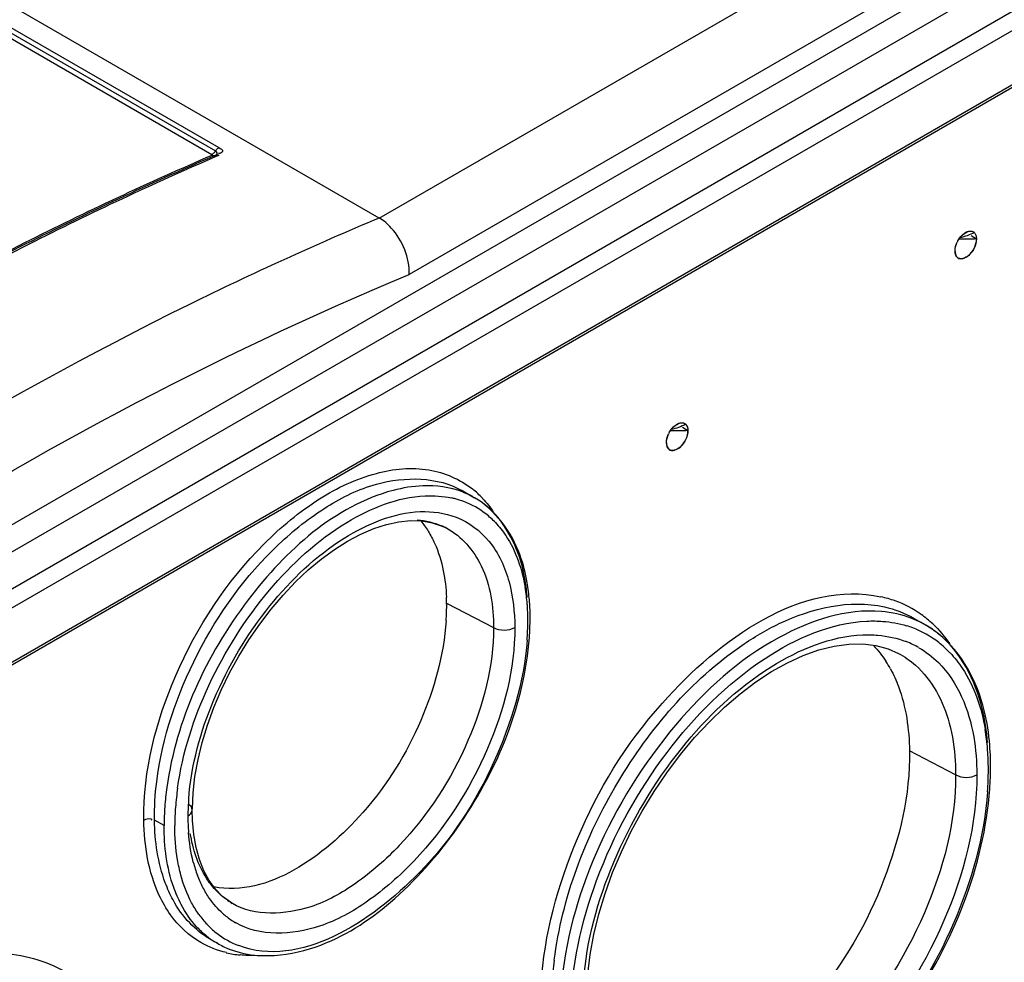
# Model space of a CAD drawing. Header units: inches. Extents: x 0 to 117, y 0 to 83.
# Tile 38 of 75: x 104.74 to 106.02, y 23.12 to 24.35. Entities that reach past the tile are written whole.
import ezdxf

# ---------------------------------------------------------------- set-up
doc = ezdxf.new("R2010")
doc.units = ezdxf.units.IN
doc.header["$LTSCALE"] = 6.431102
doc.header["$MEASUREMENT"] = 0
doc.layers.get('0').update_dxf_attribs({"linetype": 'CONTINUOUS'})

msp = doc.modelspace()

# ---------------------------------------------------------------- linework, layer by layer
at = {"color": 7, "linetype": 'CONTINUOUS'}
for p, q in [((105.2082, 24.0907), (97.2018, 28.7131)), ((99.0746, 27.6031), (104.9996, 24.1824)), ((99.0654, 27.5943), (104.9905, 24.1736)), ((99.07, 27.5987), (104.9951, 24.178)), ((105.2082, 24.0907), (106.863, 25.046)), ((106.9054, 24.9749), (105.2472, 24.0175)), ((104.1715, 23.2858), (107.0704, 24.9596)), ((104.1691, 23.2595), (107.0735, 24.9364)), ((106.9064, 24.948), (104.2625, 23.4216)), ((104.1505, 23.3216), (106.9225, 24.9221)), ((107.0961, 24.875), (104.1403, 23.1685)), ((107.0984, 24.8798), (104.142, 23.1729)), ((104.9951, 24.1723), (104.9917, 24.1708)), ((104.9963, 24.173), (104.9958, 24.1728)), ((104.9971, 24.1712), (104.9958, 24.1707)), ((104.9997, 24.1723), (104.9971, 24.1712)), ((105.9687, 24.0704), (105.9706, 24.0717)), ((105.9706, 24.0717), (105.9695, 24.0711)), ((105.9779, 24.0679), (105.985, 24.0638)), ((105.9847, 24.0666), (105.985, 24.0638)), ((105.959, 24.0586), (105.9596, 24.0586)), ((105.9625, 24.0639), (105.9724, 24.0637)), ((105.9724, 24.0637), (105.9824, 24.0638)), ((105.9588, 24.0412), (105.9596, 24.0401)), ((105.9596, 24.0401), (105.9606, 24.0392)), ((105.5933, 23.821), (105.5952, 23.8223)), ((105.5952, 23.8223), (105.5942, 23.8217)), ((105.5837, 23.8092), (105.5842, 23.8092)), ((105.5872, 23.8145), (105.5971, 23.8143)), ((105.5971, 23.8143), (105.607, 23.8144)), ((105.6025, 23.8185), (105.6097, 23.8144)), ((105.6094, 23.8172), (105.6097, 23.8144)), ((105.5834, 23.7918), (105.5843, 23.7907)), ((105.5843, 23.7907), (105.5852, 23.7898)), ((105.3168, 23.7358), (105.3323, 23.7269)), ((105.2899, 23.6901), (105.296, 23.6872)), ((105.2959, 23.6872), (105.296, 23.6872)), ((105.2958, 23.5897), (105.3569, 23.558)), ((105.9041, 23.5698), (105.919, 23.5611)), ((105.8834, 23.5244), (105.8834, 23.5244)), ((105.9579, 23.3664), (105.8979, 23.3975)), ((104.966, 23.3431), (104.9685, 23.3643)), ((104.9651, 23.3228), (104.966, 23.3431)), ((104.965, 23.3207), (104.9651, 23.3228)), ((104.9654, 23.3068), (104.965, 23.3207)), ((104.9283, 23.3004), (104.9158, 23.3076)), ((104.967, 23.2888), (104.9654, 23.3068)), ((105.0171, 23.1991), (105.0171, 23.1992)), ((104.9882, 23.1527), (104.9976, 23.1473))]:
    msp.add_line(p, q, dxfattribs=at)
for points in [[(104.9946, 24.1773), (104.9955, 24.1786), (104.9959, 24.1792), (104.9964, 24.1798), (104.9969, 24.1804), (104.9974, 24.1809), (104.998, 24.1814), (104.9985, 24.1817), (104.9991, 24.1821), (104.9996, 24.1824)], [(104.9905, 24.1736), (104.9907, 24.1734), (104.9908, 24.1733), (104.9909, 24.1731), (104.991, 24.173), (104.991, 24.1728), (104.9909, 24.1726), (104.9908, 24.1725), (104.9907, 24.1724), (104.9904, 24.1722)], [(104.9943, 24.1718), (104.9942, 24.1718), (104.9937, 24.1716), (104.9932, 24.1715), (104.9927, 24.1715), (104.9921, 24.1716), (104.9916, 24.1717), (104.991, 24.172), (104.9904, 24.1722)], [(104.9905, 24.1736), (104.991, 24.1738), (104.9916, 24.1742), (104.9921, 24.1746), (104.9927, 24.175), (104.9932, 24.1755), (104.9937, 24.1761), (104.9942, 24.1767), (104.9946, 24.1773)], [(104.9958, 24.1728), (104.9959, 24.1728), (104.9964, 24.1729), (104.9969, 24.173), (104.9974, 24.173), (104.998, 24.173), (104.9985, 24.1728), (104.9991, 24.1726), (104.9997, 24.1723)], [(104.9685, 23.3643), (104.9725, 23.3862), (104.9779, 23.4085), (104.9848, 23.4312), (104.9931, 23.4539), (105.0027, 23.4766), (105.0135, 23.4989), (105.0255, 23.5209), (105.0386, 23.5421), (105.0527, 23.5626), (105.0675, 23.582), (105.0831, 23.6003), (105.0993, 23.6174), (105.1159, 23.633), (105.1328, 23.6471), (105.1499, 23.6596), (105.1671, 23.6705), (105.1842, 23.6796), (105.201, 23.6868), (105.2175, 23.6922), (105.2335, 23.6956), (105.2488, 23.6972), (105.2634, 23.6967)], [(105.2634, 23.6967), (105.2771, 23.6944), (105.2899, 23.6901)], [(105.4797, 23.1071), (105.4827, 23.1325), (105.4875, 23.1585), (105.4939, 23.1852), (105.5021, 23.2122), (105.5118, 23.2392), (105.5232, 23.2662), (105.536, 23.293), (105.5502, 23.3192), (105.5657, 23.3446), (105.5823, 23.3692), (105.5999, 23.3927), (105.6184, 23.4148), (105.6377, 23.4355), (105.6574, 23.4545), (105.6775, 23.4718), (105.6979, 23.4872), (105.7185, 23.5008), (105.7391, 23.5123), (105.7596, 23.5217), (105.7799, 23.529), (105.7999, 23.534), (105.819, 23.5365), (105.8372, 23.5367), (105.8543, 23.5346), (105.8702, 23.5302), (105.8834, 23.5244)], [(104.9744, 23.2561), (104.97, 23.2719), (104.967, 23.2888)], [(104.9953, 23.2177), (104.9871, 23.2288), (104.9802, 23.2416), (104.9744, 23.2561)], [(105.0171, 23.1991), (105.0147, 23.2007), (105.0044, 23.2083), (104.9953, 23.2177)]]:
    msp.add_lwpolyline(points, dxfattribs=at)
for centre, radius, start, end in [((105.9774, 24.0668), 0.00695, 45.1568, 60.9834), ((105.9899, 24.0449), 0.0332, 154.8617, 155.763), ((105.9902, 24.0451), 0.0334, 151.4641, 154.8617), ((106.0075, 22.7443), 1.3197, 90.9779, 91.0922), ((105.955, 24.0642), 0.0297, 316.1864, 321.7504), ((105.602, 23.8174), 0.00695, 45.1568, 60.9834), ((105.6146, 23.7955), 0.0332, 154.8617, 155.763), ((105.6148, 23.7957), 0.0334, 151.4641, 154.8617), ((105.6322, 22.4949), 1.3197, 90.9779, 91.0922), ((105.5796, 23.8148), 0.0297, 316.1864, 321.7504), ((105.2758, 23.6288), 0.1131, 64.0136, 68.995), ((105.2507, 23.6394), 0.1264, 43.2869, 51.4849), ((105.2771, 23.6116), 0.1178, 75.1883, 77.6289), ((105.2781, 23.6155), 0.1137, 69.3043, 75.2038), ((105.2798, 23.62), 0.1089, 51.9858, 69.2987), ((105.2766, 23.6305), 0.1113, 59.9996, 64.0063), ((105.2765, 23.6159), 0.1142, 43.4846, 51.9488), ((105.2521, 23.6046), 0.0935, 62.0849, 66.2615), ((105.1439, 23.5768), 0.2576, 4.4864, 9.4352), ((105.1482, 23.5684), 0.2533, 4.5765, 9.4761), ((105.1459, 23.5729), 0.2584, 4.609, 9.6812), ((105.0391, 23.5859), 0.2568, 0.8445, 2.5975), ((105.1127, 23.5701), 0.2918, 0.744, 4.6333), ((105.8297, 23.4545), 0.1468, 70.2605, 77.8151), ((105.8317, 23.4602), 0.1408, 54.6285, 70.2145), ((105.0122, 23.5857), 0.2837, 356.1872, 0.8065), ((105.1248, 23.5662), 0.2768, 3.9701, 4.6395), ((105.1046, 23.565), 0.297, 0.1214, 3.9336), ((105.0584, 23.5672), 0.3431, 355.7232, 359.7373), ((105.069, 23.5699), 0.3354, 355.7609, 359.9515), ((105.0946, 23.5697), 0.3098, 359.9987, 0.7755), ((105.8527, 23.4461), 0.1328, 63.0586, 68.6361), ((105.8297, 23.4579), 0.1438, 46.7887, 54.5238), ((105.8551, 23.433), 0.1332, 69.288, 72.9786), ((105.8566, 23.4372), 0.1287, 51.9858, 69.2987), ((105.8536, 23.4479), 0.1308, 59.9982, 63.0475), ((105.8497, 23.4413), 0.1385, 51.5717, 59.9707), ((105.8528, 23.4466), 0.1322, 51.3514, 59.9682), ((105.8496, 23.4261), 0.1218, 60.2524, 68.8297), ((105.8527, 23.4323), 0.1349, 43.4846, 51.9488), ((105.7378, 23.4302), 0.1542, 28.6484, 33.0414), ((105.7011, 23.3761), 0.2993, 4.5765, 9.4761), ((105.6696, 23.3733), 0.3309, 3.2498, 4.6356), ((105.665, 23.3777), 0.3384, 1.7839, 4.6306), ((105.6457, 23.372), 0.3548, 0.1339, 3.2303), ((105.6469, 23.377), 0.3565, 0.6573, 1.7989), ((105.6088, 23.3772), 0.3946, 355.7651, 359.9514), ((105.6386, 23.3769), 0.3648, 359.9991, 0.6591), ((105.595, 23.3747), 0.4055, 355.7232, 359.7373), ((105.3087, 23.2969), 0.3805, 171.9847, 175.7999), ((105.3199, 23.2964), 0.3777, 172.0015, 175.7326), ((105.2789, 23.3101), 0.3196, 175.537, 179.5193), ((105.2636, 23.3002), 0.3353, 175.7884, 179.9507), ((105.2853, 23.2989), 0.3431, 175.7232, 179.7373), ((105.2381, 23.3124), 0.2788, 179.9317, 184.3174), ((105.1303, 23.2956), 0.1695, 194.5795, 200.7183), ((105.0642, 23.2797), 0.0933, 235.4114, 239.6304), ((105.0743, 23.2567), 0.1237, 215.4809, 223.2526), ((105.0739, 23.2636), 0.1039, 228.329, 231.1122), ((105.0722, 23.2613), 0.101, 231.0982, 239.7097), ((105.0574, 23.2489), 0.118, 222.9885, 231.3166), ((105.0675, 23.2504), 0.1145, 223.2788, 231.3006), ((105.0541, 23.2449), 0.1128, 231.3566, 237.4813), ((105.0652, 23.2476), 0.1109, 231.3477, 232.0002), ((105.064, 23.2461), 0.1089, 231.9858, 249.2987), ((105.0459, 23.2527), 0.1154, 240.0782, 245.4056), ((105.0532, 23.2435), 0.1111, 237.4957, 239.9958), ((105.0569, 23.2501), 0.1187, 240.0277, 248.2798), ((105.0538, 23.2446), 0.1124, 240.0248, 248.6424), ((105.0398, 23.2654), 0.1339, 256.8273, 264.6713), ((105.8805, 23.0689), 0.4483, 172.7756, 176.6847)]:
    msp.add_arc(centre, radius, start, end, dxfattribs=at)
for points, knots in [([(104.9996, 24.1824), (105.0016, 24.1812), (105.0076, 24.1775), (105.0011, 24.1746), (104.999, 24.1746)], [0, 0, 0, 0, 0.525765, 1, 1, 1, 1]), ([(104.9904, 24.1722), (104.9081, 24.1368), (104.5672, 23.9769), (104.2459, 23.7766), (104.0136, 23.6086)], [0, 0, 0, 0, 0.238293, 1, 1, 1, 1]), ([(104.9917, 24.1708), (104.9096, 24.1354), (104.5697, 23.9757), (104.2494, 23.7759), (104.0177, 23.6084)], [0, 0, 0, 0, 0.238338, 1, 1, 1, 1]), ([(104.9958, 24.1707), (104.9135, 24.1351), (104.5726, 23.9748), (104.2514, 23.7743), (104.0192, 23.6062)], [0, 0, 0, 0, 0.238318, 1, 1, 1, 1]), ([(104.9951, 24.178), (104.9959, 24.1774), (104.9975, 24.1758), (104.9968, 24.1736), (104.9962, 24.173)], [0, 0, 0, 0, 0.544151, 1, 1, 1, 1]), ([(105.2081, 24.0907), (105.1248, 24.0559), (104.7798, 23.8984), (104.4548, 23.6987), (104.2199, 23.5308)], [0, 0, 0, 0, 0.238205, 1, 1, 1, 1]), ([(105.2472, 24.0175), (105.2481, 24.039), (105.2356, 24.0685), (105.2142, 24.0874), (105.2083, 24.0907)], [0, 0, 0, 0, 0.761606, 1, 1, 1, 1]), ([(105.9695, 24.0711), (105.9701, 24.0715), (105.9713, 24.0723), (105.9725, 24.0728), (105.9732, 24.0731)], [0, 0, 0, 0, 0.516731, 1, 1, 1, 1]), ([(105.9732, 24.0731), (105.9745, 24.0736), (105.9771, 24.0742), (105.9797, 24.0735), (105.9807, 24.0729)], [0, 0, 0, 0, 0.534168, 1, 1, 1, 1]), ([(105.9807, 24.0729), (105.9818, 24.0723), (105.9836, 24.0704), (105.9844, 24.0679), (105.9847, 24.0666)], [0, 0, 0, 0, 0.465573, 1, 1, 1, 1]), ([(105.9823, 24.0717), (105.9832, 24.0708), (105.9846, 24.0682), (105.985, 24.0653), (105.985, 24.0638)], [0, 0, 0, 0, 0.458826, 1, 1, 1, 1]), ([(105.9571, 24.0477), (105.9571, 24.0465), (105.9574, 24.0442), (105.9582, 24.0421), (105.9588, 24.0412)], [0, 0, 0, 0, 0.528415, 1, 1, 1, 1]), ([(105.9819, 24.0515), (105.9814, 24.0505), (105.9803, 24.0485), (105.979, 24.0467), (105.9783, 24.0458)], [0, 0, 0, 0, 0.502788, 1, 1, 1, 1]), ([(104.2628, 23.4595), (104.3432, 23.5172), (104.6552, 23.7298), (104.9898, 23.9105), (105.2472, 24.0175)], [0, 0, 0, 0, 0.261938, 1, 1, 1, 1]), ([(105.5942, 23.8217), (105.5948, 23.8221), (105.596, 23.8229), (105.5972, 23.8234), (105.5978, 23.8237)], [0, 0, 0, 0, 0.516731, 1, 1, 1, 1]), ([(105.5978, 23.8237), (105.5991, 23.8242), (105.6017, 23.8247), (105.6044, 23.8241), (105.6054, 23.8235)], [0, 0, 0, 0, 0.534168, 1, 1, 1, 1]), ([(105.6054, 23.8235), (105.6064, 23.8229), (105.6083, 23.821), (105.6091, 23.8185), (105.6094, 23.8172)], [0, 0, 0, 0, 0.465573, 1, 1, 1, 1]), ([(105.6069, 23.8223), (105.6079, 23.8214), (105.6092, 23.8188), (105.6097, 23.8159), (105.6097, 23.8144)], [0, 0, 0, 0, 0.458826, 1, 1, 1, 1]), ([(105.5818, 23.7983), (105.5818, 23.7971), (105.582, 23.7948), (105.5829, 23.7927), (105.5834, 23.7918)], [0, 0, 0, 0, 0.528415, 1, 1, 1, 1]), ([(105.6066, 23.8021), (105.6061, 23.8011), (105.605, 23.7991), (105.6036, 23.7973), (105.6029, 23.7964)], [0, 0, 0, 0, 0.502788, 1, 1, 1, 1]), ([(104.9019, 23.3075), (104.9012, 23.3717), (104.9352, 23.5046), (105.0271, 23.6444), (105.1251, 23.7262), (105.199, 23.7617), (105.2711, 23.769), (105.3132, 23.7511), (105.3294, 23.7383)], [0, 0, 0, 0, 0.274089, 0.566912, 0.699633, 0.814731, 0.912171, 1, 1, 1, 1]), ([(104.9187, 23.3575), (104.9259, 23.4151), (104.9646, 23.5284), (105.0499, 23.6474), (105.1364, 23.7159), (105.2149, 23.7548), (105.2843, 23.7546), (105.3168, 23.7358)], [0, 0, 0, 0, 0.283098, 0.57193, 0.702296, 0.816903, 1, 1, 1, 1]), ([(105.2262, 23.7364), (105.1502, 23.716), (105.016, 23.5947), (104.9442, 23.4378), (104.9319, 23.35)], [0, 0, 0, 0, 0.47005, 1, 1, 1, 1]), ([(104.9458, 23.3489), (104.9523, 23.3951), (104.9821, 23.4876), (105.058, 23.6071), (105.1537, 23.6959), (105.2319, 23.7277), (105.2677, 23.7294)], [0, 0, 0, 0, 0.265158, 0.542946, 0.796333, 1, 1, 1, 1]), ([(105.4006, 23.6163), (105.3986, 23.6284), (105.3882, 23.6711), (105.3598, 23.711), (105.3323, 23.7269)], [0, 0, 0, 0, 0.278306, 1, 1, 1, 1]), ([(105.398, 23.6191), (105.396, 23.631), (105.3861, 23.6725), (105.3589, 23.7115), (105.3323, 23.7269)], [0, 0, 0, 0, 0.282924, 1, 1, 1, 1]), ([(104.9603, 23.3349), (104.9637, 23.3791), (104.9886, 23.4694), (105.0589, 23.5869), (105.1504, 23.6753), (105.2266, 23.7073), (105.2615, 23.7088)], [0, 0, 0, 0, 0.260307, 0.539005, 0.795261, 1, 1, 1, 1]), ([(105.3082, 23.7015), (105.3246, 23.6952), (105.3561, 23.6716), (105.3719, 23.6364), (105.377, 23.6174)], [0, 0, 0, 0, 0.472346, 1, 1, 1, 1]), ([(105.3593, 23.6945), (105.3643, 23.6893), (105.3837, 23.6647), (105.394, 23.6338), (105.398, 23.6101)], [0, 0, 0, 0, 0.230576, 1, 1, 1, 1]), ([(105.296, 23.6872), (105.3155, 23.6768), (105.35, 23.6359), (105.3569, 23.5853), (105.3569, 23.558)], [0, 0, 0, 0, 0.448891, 1, 1, 1, 1]), ([(105.419, 23.0934), (105.4225, 23.1587), (105.4601, 23.2928), (105.5804, 23.4926), (105.7578, 23.6203), (105.8607, 23.598)], [0, 0, 0, 0, 0.272191, 0.560929, 1, 1, 1, 1]), ([(105.6798, 23.5347), (105.6953, 23.5454), (105.7506, 23.5785), (105.8202, 23.5951), (105.8653, 23.5849)], [0, 0, 0, 0, 0.289008, 1, 1, 1, 1]), ([(105.8613, 23.5789), (105.8157, 23.583), (105.7097, 23.5475), (105.583, 23.4318), (105.4843, 23.2729), (105.4492, 23.1489), (105.4448, 23.0881)], [0, 0, 0, 0, 0.198507, 0.453402, 0.735632, 1, 1, 1, 1]), ([(105.2952, 23.5669), (105.2923, 23.5223), (105.2662, 23.4311), (105.1833, 23.2946), (105.064, 23.2075), (104.9929, 23.2205)], [0, 0, 0, 0, 0.272016, 0.559545, 1, 1, 1, 1]), ([(105.4577, 23.0595), (105.4579, 23.117), (105.4848, 23.2379), (105.5733, 23.3969), (105.6932, 23.5188), (105.7954, 23.5642), (105.8423, 23.5664)], [0, 0, 0, 0, 0.253946, 0.533141, 0.793027, 1, 1, 1, 1]), ([(105.3569, 23.558), (105.3571, 23.5078), (105.3294, 23.4034), (105.2581, 23.2925), (105.1812, 23.2249), (105.1111, 23.1852), (105.0465, 23.182), (105.0171, 23.1991)], [0, 0, 0, 0, 0.270793, 0.563772, 0.698642, 0.816892, 1, 1, 1, 1]), ([(105.3845, 23.5582), (105.3845, 23.5044), (105.3554, 23.3927), (105.2791, 23.274), (105.1969, 23.2017), (105.1218, 23.1591), (105.0526, 23.1557), (105.0212, 23.1741)], [0, 0, 0, 0, 0.270799, 0.563692, 0.698528, 0.816775, 1, 1, 1, 1]), ([(105.013, 23.1398), (105.0499, 23.1251), (105.1357, 23.1359), (105.2359, 23.2055), (105.3457, 23.3327), (105.3973, 23.4595), (105.4035, 23.5452)], [0, 0, 0, 0, 0.192108, 0.375229, 0.585164, 1, 1, 1, 1]), ([(105.4006, 23.5416), (105.3966, 23.4871), (105.3617, 23.3755), (105.2603, 23.2152), (105.1045, 23.1143), (105.0255, 23.1442)], [0, 0, 0, 0, 0.277707, 0.571246, 1, 1, 1, 1]), ([(105.4738, 23.0973), (105.4779, 23.1506), (105.5079, 23.2595), (105.5927, 23.4014), (105.7031, 23.5081), (105.7952, 23.5467), (105.8372, 23.5485)], [0, 0, 0, 0, 0.260259, 0.538977, 0.795264, 1, 1, 1, 1]), ([(105.9995, 23.4083), (105.9983, 23.4232), (105.9909, 23.475), (105.9648, 23.5265), (105.9354, 23.5499)], [0, 0, 0, 0, 0.28504, 1, 1, 1, 1]), ([(106.0023, 23.405), (106.0011, 23.4201), (105.9934, 23.4732), (105.9661, 23.5257), (105.9358, 23.5497)], [0, 0, 0, 0, 0.281415, 1, 1, 1, 1]), ([(105.4358, 23.1253), (105.446, 23.2065), (105.5053, 23.3621), (105.6138, 23.4893), (105.6798, 23.5347)], [0, 0, 0, 0, 0.505386, 1, 1, 1, 1]), ([(105.91, 23.5318), (105.9193, 23.5265), (105.9565, 23.4981), (105.9754, 23.451), (105.9814, 23.4159)], [0, 0, 0, 0, 0.230366, 1, 1, 1, 1]), ([(105.8834, 23.5244), (105.8913, 23.5202), (105.923, 23.4984), (105.942, 23.4618), (105.9496, 23.4337)], [0, 0, 0, 0, 0.235163, 1, 1, 1, 1]), ([(105.9506, 23.5252), (105.9565, 23.519), (105.9794, 23.4899), (105.9916, 23.4534), (105.9963, 23.4254)], [0, 0, 0, 0, 0.230576, 1, 1, 1, 1]), ([(105.8731, 23.5041), (105.8772, 23.4968), (105.8922, 23.4632), (105.8975, 23.4258), (105.8979, 23.3975)], [0, 0, 0, 0, 0.228631, 1, 1, 1, 1]), ([(105.9496, 23.4337), (105.9539, 23.4176), (105.9573, 23.395), (105.9579, 23.3724), (105.9579, 23.3664)], [0, 0, 0, 0, 0.736687, 1, 1, 1, 1]), ([(105.8979, 23.3975), (105.8988, 23.3408), (105.8699, 23.2209), (105.7688, 23.0428), (105.6095, 22.9252), (105.5191, 22.9483)], [0, 0, 0, 0, 0.268167, 0.559154, 1, 1, 1, 1]), ([(105.9579, 23.3664), (105.9581, 23.305), (105.9244, 23.1777), (105.837, 23.0425), (105.7439, 22.9599), (105.6729, 22.9212), (105.6035, 22.9074), (105.5604, 22.9186), (105.5433, 22.9286)], [0, 0, 0, 0, 0.269676, 0.56133, 0.695573, 0.813276, 0.912929, 1, 1, 1, 1]), ([(105.9855, 23.3666), (105.9855, 23.3017), (105.9504, 23.1671), (105.858, 23.0241), (105.7596, 22.9367), (105.6846, 22.8957), (105.6111, 22.8811), (105.5655, 22.8929), (105.5474, 22.9035)], [0, 0, 0, 0, 0.269653, 0.561219, 0.69544, 0.813157, 0.912861, 1, 1, 1, 1]), ([(105.5434, 22.8705), (105.5867, 22.8533), (105.6874, 22.8662), (105.8051, 22.9481), (105.9343, 23.098), (105.995, 23.2473), (106.0023, 23.3481)], [0, 0, 0, 0, 0.191422, 0.374597, 0.584778, 1, 1, 1, 1]), ([(105.9994, 23.3445), (105.9951, 23.286), (105.9616, 23.1667), (105.8673, 23.0131), (105.7456, 22.9002), (105.6439, 22.8637), (105.5993, 22.866)], [0, 0, 0, 0, 0.263174, 0.544418, 0.799749, 1, 1, 1, 1]), ([(104.9367, 23.1845), (104.931, 23.1924), (104.9095, 23.2299), (104.9026, 23.2742), (104.9019, 23.3075)], [0, 0, 0, 0, 0.225327, 1, 1, 1, 1]), ([(104.94, 23.2036), (104.9361, 23.2108), (104.9214, 23.2436), (104.9163, 23.28), (104.9158, 23.3076)], [0, 0, 0, 0, 0.228749, 1, 1, 1, 1]), ([(104.9505, 23.1978), (104.9467, 23.2049), (104.9328, 23.2373), (104.9283, 23.2733), (104.9283, 23.3004)], [0, 0, 0, 0, 0.228053, 1, 1, 1, 1]), ([(104.995, 23.217), (104.9908, 23.2216), (104.9743, 23.2431), (104.9657, 23.2698), (104.9624, 23.2903)], [0, 0, 0, 0, 0.230383, 1, 1, 1, 1]), ([(104.1986, 22.4681), (104.1975, 22.5604), (104.2459, 22.7518), (104.3771, 22.9538), (104.5173, 23.0738), (104.6237, 23.1272), (104.7278, 23.1412), (104.79, 23.1185), (104.8142, 23.1012)], [0, 0, 0, 0, 0.27279, 0.564859, 0.69793, 0.813864, 0.912175, 1, 1, 1, 1])]:
    msp.add_open_spline(points, degree=3, knots=knots, dxfattribs=at)
for points in [[(105.9608, 24.0611), (105.9629, 24.065), (105.9659, 24.0686), (105.9695, 24.0711)], [(105.9608, 24.0611), (105.9628, 24.0646), (105.9654, 24.0679), (105.9687, 24.0704)], [(105.9823, 24.0717), (105.9762, 24.0688), (105.9698, 24.0665), (105.9633, 24.0649)], [(105.9706, 24.0717), (105.9735, 24.0734), (105.9778, 24.0745), (105.9808, 24.0728)], [(105.9572, 24.0477), (105.9571, 24.0517), (105.9582, 24.0557), (105.9599, 24.0593)], [(105.9571, 24.0477), (105.9571, 24.0514), (105.9581, 24.0552), (105.9596, 24.0586)], [(105.9748, 24.042), (105.9808, 24.0473), (105.9853, 24.0558), (105.985, 24.0638)], [(105.985, 24.0638), (105.9851, 24.0596), (105.9838, 24.0553), (105.9819, 24.0515)], [(105.9614, 24.0386), (105.9585, 24.0403), (105.9572, 24.0444), (105.9572, 24.0477)], [(105.9606, 24.0392), (105.9643, 24.0361), (105.9711, 24.0389), (105.9748, 24.042)], [(105.9764, 24.0436), (105.9727, 24.0398), (105.966, 24.036), (105.9614, 24.0386)], [(105.5855, 23.8117), (105.5876, 23.8156), (105.5905, 23.8192), (105.5942, 23.8217)], [(105.6069, 23.8223), (105.6009, 23.8194), (105.5945, 23.8171), (105.588, 23.8155)], [(105.5952, 23.8223), (105.5982, 23.824), (105.6024, 23.8251), (105.6054, 23.8234)], [(105.5818, 23.7983), (105.5818, 23.8023), (105.5829, 23.8063), (105.5846, 23.8099)], [(105.5818, 23.7983), (105.5818, 23.802), (105.5827, 23.8058), (105.5842, 23.8092)], [(105.5855, 23.8116), (105.5875, 23.8152), (105.5901, 23.8185), (105.5933, 23.821)], [(105.5994, 23.7926), (105.6055, 23.7979), (105.61, 23.8064), (105.6097, 23.8144)], [(105.6097, 23.8144), (105.6097, 23.8102), (105.6085, 23.8059), (105.6066, 23.8021)], [(105.5861, 23.7892), (105.5832, 23.7909), (105.5819, 23.795), (105.5818, 23.7983)], [(105.5852, 23.7898), (105.589, 23.7867), (105.5958, 23.7895), (105.5994, 23.7926)], [(105.6011, 23.7942), (105.5974, 23.7904), (105.5906, 23.7866), (105.5861, 23.7892)], [(105.2649, 23.7424), (105.2519, 23.7419), (105.2388, 23.7397), (105.2262, 23.7364)], [(105.3164, 23.7345), (105.3002, 23.7407), (105.2823, 23.7431), (105.2649, 23.7424)], [(105.2677, 23.7294), (105.2793, 23.7299), (105.291, 23.7291), (105.3023, 23.7266)], [(105.3426, 23.726), (105.3479, 23.7204), (105.3527, 23.7143), (105.357, 23.7079)], [(105.2615, 23.7088), (105.2772, 23.7094), (105.2935, 23.7072), (105.3082, 23.7015)], [(105.2576, 23.6983), (105.2686, 23.6973), (105.2796, 23.6946), (105.2897, 23.6902)], [(105.2621, 23.6967), (105.2657, 23.6925), (105.2689, 23.6879), (105.2719, 23.6832)], [(105.2719, 23.6832), (105.275, 23.6782), (105.2778, 23.673), (105.2802, 23.6676)], [(105.2802, 23.6676), (105.2853, 23.6562), (105.289, 23.644), (105.2915, 23.6318)], [(105.2915, 23.6318), (105.2938, 23.6205), (105.2951, 23.609), (105.2956, 23.5976)], [(105.377, 23.6174), (105.3822, 23.5982), (105.3843, 23.5781), (105.3845, 23.5582)], [(105.9011, 23.5697), (105.8884, 23.5747), (105.8749, 23.5777), (105.8613, 23.5789)], [(105.8653, 23.5849), (105.8788, 23.5818), (105.892, 23.5767), (105.9041, 23.5698)], [(105.8423, 23.5664), (105.8493, 23.5667), (105.8563, 23.5666), (105.8633, 23.5661)], [(105.8633, 23.5661), (105.8737, 23.5653), (105.8841, 23.5634), (105.8941, 23.5603)], [(105.3569, 23.558), (105.365, 23.5536), (105.3766, 23.5536), (105.3845, 23.5582)], [(105.9282, 23.5627), (105.9365, 23.5549), (105.9439, 23.5461), (105.9503, 23.5368)], [(105.8372, 23.5485), (105.8438, 23.5487), (105.8504, 23.5486), (105.8569, 23.548)], [(105.8569, 23.548), (105.8694, 23.5469), (105.8819, 23.5442), (105.8936, 23.5397)], [(105.8511, 23.5345), (105.857, 23.5283), (105.8624, 23.5215), (105.8671, 23.5143)], [(105.9814, 23.4159), (105.9842, 23.3996), (105.9854, 23.3831), (105.9855, 23.3666)], [(105.958, 23.3664), (105.966, 23.3619), (105.9776, 23.362), (105.9855, 23.3666)], [(104.9158, 23.3076), (104.9156, 23.3243), (104.9166, 23.341), (104.9187, 23.3575)], [(104.965, 23.3207), (104.9651, 23.3239), (104.9623, 23.327), (104.9595, 23.3286)], [(104.9019, 23.3075), (104.905, 23.3093), (104.9118, 23.3108), (104.9125, 23.3074)], [(104.9593, 23.3128), (104.9621, 23.3144), (104.965, 23.3174), (104.965, 23.3207)], [(104.9458, 23.256), (104.9434, 23.2707), (104.9423, 23.2856), (104.9422, 23.3004)], [(104.9663, 23.2529), (104.963, 23.2655), (104.9611, 23.2785), (104.9601, 23.2914)], [(104.9502, 23.236), (104.9484, 23.2426), (104.947, 23.2493), (104.9458, 23.256)], [(104.9641, 23.2001), (104.9581, 23.2114), (104.9535, 23.2236), (104.9502, 23.236)], [(104.9789, 23.2198), (104.9762, 23.2249), (104.9739, 23.2302), (104.9718, 23.2356)], [(104.9874, 23.2057), (104.9843, 23.2102), (104.9815, 23.2149), (104.9789, 23.2198)], [(105.0113, 23.2029), (105.0053, 23.207), (104.9999, 23.2118), (104.995, 23.217)], [(104.9616, 23.1737), (104.9531, 23.1826), (104.9459, 23.1928), (104.94, 23.2036)], [(104.9711, 23.1684), (104.9629, 23.1772), (104.956, 23.1872), (104.9505, 23.1978)], [(104.9735, 23.1849), (104.9701, 23.1897), (104.9669, 23.1948), (104.9641, 23.2001)], [(105.0048, 23.186), (104.9983, 23.1918), (104.9925, 23.1985), (104.9874, 23.2057)], [(104.9763, 23.1481), (104.9607, 23.157), (104.9471, 23.1699), (104.9367, 23.1845)], [(104.9882, 23.1527), (104.9784, 23.1584), (104.9694, 23.1656), (104.9616, 23.1737)], [(105.0093, 23.1351), (104.9978, 23.1378), (104.9865, 23.1422), (104.9763, 23.1481)], [(105.0465, 23.1316), (105.0401, 23.1313), (105.0337, 23.1315), (105.0274, 23.1321)]]:
    msp.add_open_spline(points, degree=3, dxfattribs=at)

doc.saveas('drawing.dxf')
